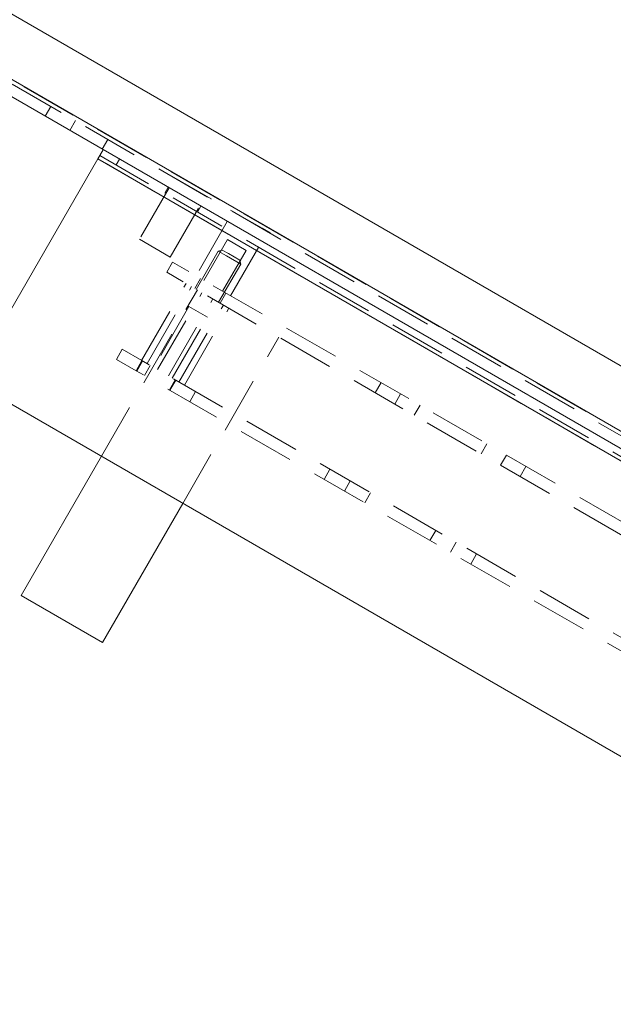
# Paper-space layout '2' of a CAD drawing. Header units: inches. Extents: x 1 to 109, y 1 to 85.
# Tile 21 of 134: x 73.5 to 76.13, y 32.25 to 36.61. Entities that reach past the tile are written whole.
import ezdxf

# ---------------------------------------------------------------- set-up
doc = ezdxf.new("R2010")
doc.units = ezdxf.units.IN
doc.header["$MEASUREMENT"] = 0
doc.linetypes.add('CENTERX2', pattern=[0.8, 0.5, -0.1, 0.1, -0.1])
doc.linetypes.add('HIDDEN', pattern=[0.075, 0.05, -0.025])
doc.layers.add('FORMAT', color=7, linetype='Continuous')

psp = doc.layouts.new('2')

# ---------------------------------------------------------------- linework, layer by layer
at = {"color": 7, "linetype": 'Continuous', "lineweight": 15, "ltscale": 5}
for p, q in [((71.4474, 37.8008), (84.5505, 30.2357)), ((84.5505, 29.8684), (71.2162, 37.5669)), ((73.8489, 35.9932), (73.8722, 36.0335)), ((73.8489, 35.9932), (73.3239, 35.0838)), ((81.5709, 31.5348), (73.8489, 35.9932)), ((73.3544, 34.97), (81.2929, 30.3867)), ((73.5083, 34.0591), (73.8643, 34.6756)), ((73.8692, 33.8507), (74.2251, 34.4673)), ((73.8692, 33.8507), (73.5083, 34.0591))]:
    psp.add_line(p, q, dxfattribs=at)
at = {"color": 7, "linetype": 'HIDDEN', "lineweight": 0, "ltscale": 5}
for p, q in [((85.052, 29.6363), (71.2411, 37.6101)), ((71.2494, 37.6245), (85.0604, 29.6508)), ((73.6158, 36.1815), (73.6407, 36.2247)), ((73.724, 36.119), (73.749, 36.1622)), ((73.8684, 36.0357), (73.8933, 36.0788)), ((81.5709, 31.5348), (73.8489, 35.9932)), ((73.8572, 36.0076), (81.5793, 31.5493)), ((73.9294, 35.9659), (73.9443, 35.9918)), ((74.166, 35.9224), (74.1655, 35.9217)), ((74.166, 35.9224), (74.3507, 35.8157)), ((74.1648, 35.8645), (74.0335, 35.6371)), ((74.1605, 35.867), (74.1455, 35.8411)), ((74.3503, 35.815), (74.3507, 35.8157)), ((74.1699, 35.5583), (74.3012, 35.7858)), ((74.2906, 35.7574), (74.3055, 35.7833)), ((74.4365, 35.7662), (74.436, 35.7655)), ((74.4365, 35.7662), (74.4884, 35.7362)), ((74.4478, 35.7596), (74.4474, 35.7589)), ((74.4225, 35.7158), (74.2837, 35.4753)), ((74.4724, 35.7454), (74.472, 35.7447)), ((74.4884, 35.7362), (74.4879, 35.7355)), ((74.4884, 35.7362), (74.5762, 35.6855)), ((74.5243, 35.7155), (74.5239, 35.7148)), ((74.5603, 35.6947), (74.5599, 35.694)), ((74.5762, 35.6855), (74.5758, 35.6848)), ((74.5762, 35.6855), (74.6122, 35.6648)), ((74.6008, 35.6713), (74.6004, 35.6706)), ((74.1699, 35.5583), (74.0335, 35.6371)), ((74.4232, 35.6353), (74.319, 35.4549)), ((74.5055, 35.5878), (74.4232, 35.6353)), ((74.6122, 35.6648), (74.6118, 35.664)), ((74.3825, 35.5847), (74.2846, 35.4151)), ((74.3996, 35.5893), (74.3825, 35.5847)), ((74.4181, 35.5642), (74.3825, 35.5847)), ((74.3996, 35.5893), (74.4274, 35.5732)), ((74.4013, 35.4074), (74.5055, 35.5878)), ((74.4366, 35.387), (74.5755, 35.6274)), ((74.482, 35.5273), (74.4181, 35.5642)), ((74.4274, 35.5732), (74.4774, 35.5444)), ((74.482, 35.5273), (74.4774, 35.5444)), ((74.1539, 35.4906), (74.1797, 35.5353)), ((81.3966, 31.3686), (74.1797, 35.5353)), ((74.384, 35.3577), (74.482, 35.5273)), ((81.3708, 31.3239), (74.1539, 35.4906)), ((74.3039, 35.4636), (74.278, 35.4189)), ((73.8643, 34.6756), (74.2896, 35.4122)), ((74.0428, 35.1001), (74.2396, 35.4411)), ((74.0669, 35.0862), (74.2637, 35.4271)), ((74.1133, 35.0594), (74.3102, 35.4003)), ((74.1616, 35.0315), (74.3584, 35.3725)), ((74.3906, 35.3539), (74.4164, 35.3986)), ((74.2521, 35.3391), (74.0963, 35.0692)), ((74.208, 35.0047), (74.4049, 35.3456)), ((74.2322, 34.9908), (74.429, 35.3317)), ((74.3345, 35.2916), (74.2521, 35.3391)), ((74.1787, 35.0217), (74.3345, 35.2916)), ((74.2251, 34.4673), (74.6504, 35.2039)), ((73.9312, 35.1049), (73.957, 35.1496)), ((73.957, 35.1496), (74.0436, 35.0996)), ((74.0178, 35.0549), (73.9312, 35.1049)), ((74.0436, 35.0996), (74.0178, 35.0549)), ((74.0214, 35.0528), (74.0473, 35.0975)), ((76.3494, 33.7684), (74.0436, 35.0996)), ((74.0812, 35.0779), (74.0553, 35.0332)), ((76.3236, 33.7236), (74.0178, 35.0549)), ((74.1916, 35.0142), (74.1658, 34.9694)), ((74.1679, 34.9682), (74.1938, 35.0129)), ((75.1035, 35.002), (75.0777, 34.9572)), ((74.256, 34.9174), (74.2818, 34.9621)), ((75.1901, 34.952), (75.1643, 34.9072)), ((75.2509, 34.8572), (75.2767, 34.902)), ((75.5726, 34.7311), (75.5468, 34.6864)), ((75.6334, 34.6364), (75.6592, 34.6811)), ((75.72, 34.5864), (75.7458, 34.6311)), ((74.8772, 34.6184), (74.8514, 34.5736)), ((74.9674, 34.5663), (74.9416, 34.5215)), ((75.0318, 34.4694), (75.0576, 34.5142)), ((75.3463, 34.3475), (75.3205, 34.3028)), ((75.4107, 34.2507), (75.4365, 34.2954)), ((75.5009, 34.1986), (75.5267, 34.2434))]:
    psp.add_line(p, q, dxfattribs=at)
at = {"color": 8, "linetype": 'Continuous', "lineweight": 15, "ltscale": 5}
psp.add_line((71.2494, 37.6245), (84.5505, 29.9451), dxfattribs=at)
at = {"layer": 'FORMAT', "color": 1, "linetype": 'CENTERX2', "lineweight": 0, "ltscale": 5}
psp.add_arc((85.1711, 29.7596), 15.9905, 150.77428, 267.77582, dxfattribs=at)

doc.saveas('drawing.dxf')
